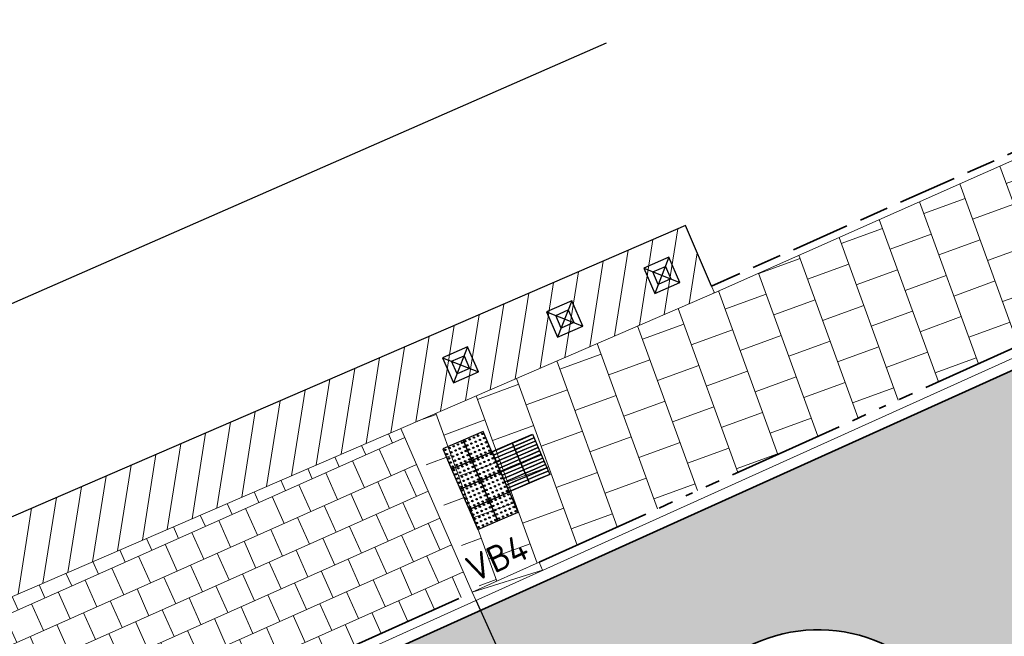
# Model space of a CAD drawing. Header units: metres. Extents: x 196651 to 397723, y 354703 to 710691.
# Tile 118 of 256: x 197798 to 197811, y 356133 to 356142. Entities that reach past the tile are written whole.
import ezdxf
from ezdxf.enums import TextEntityAlignment as Align

# ---------------------------------------------------------------- set-up
doc = ezdxf.new("R2010")
doc.units = ezdxf.units.M
doc.header["$MEASUREMENT"] = 0
for name, pattern in [('VH-OPSLUITBAND_100X200', [16, 8, -2, 4, -2]), ('VH-OPSLUITBAND_120X250', [26, 16, -4, 2, -4]), ('VH-RIJWIELPADBAND_410X225', [28, 16, -2, 2, -2, 0, -2, 2, -2])]:
    doc.linetypes.add(name, pattern=pattern)
doc.layers.add('N-WE-IE-MEUBILAIR_WEGMEUBILAIR_AFZETPAAL-KUNSTSTOF-S', color=7, linetype='Continuous')
for name, color, linetype, lineweight in [('N-WE-VH-GOOT_TEGEL-G', 170, 'Continuous', 35), ('N-WE-VH-KANTOPSLUITING_OPSLUITBAND_100X200-G', 5, 'VH-OPSLUITBAND_100X200', 35), ('N-WE-VH-KANTOPSLUITING_OPSLUITBAND_120X250-G', 5, 'VH-OPSLUITBAND_120X250', 35), ('N-WE-VH-KANTOPSLUITING_RIJWIELPADBAND_410X250-G', 5, 'VH-RIJWIELPADBAND_410X225', 35), ('N-WE-VH-KANTOPSLUITING_TEKST-T', 7, 'VH-OPSLUITBAND_100X200', 35), ('N-WE-VH-KANTVERHARDING-G', 1, 'Continuous', 5), ('N-WE-VH-VERHARDING_HERSTRATEN-A', 252, 'Continuous', 5), ('N-WE-VH-VERHARDING_TEGEL-200X200X50-A', 252, 'Continuous', 18), ('N-WE-VH-VERHARDING_TEGEL-A', 252, 'Continuous', 5), ('N-WE-VH-VERKEERSTEGEL-GELEIDETEGEL-S', 5, 'Continuous', 25), ('N-WE-VH-VERKEERSTEGEL-NOPPENTEGEL-S', 5, 'Continuous', 25)]:
    doc.layers.add(name, color=color, linetype=linetype, lineweight=lineweight)
doc.layers.add('N-WE-VH-VERHARDING_ASFALT_DEKLAAG-G_ROOD', color=7, linetype='Continuous', lineweight=5, true_color=0xbf4040)
doc.layers.add('X-XX-AL-HULPLIJNEN', color=4, linetype='Continuous', lineweight=25, plot=False)
doc.styles.add('NLCS-ISO', font='NLCS-ISO.ttf')

# ---------------------------------------------------------------- blocks, each defined once
blk = doc.blocks.new('TEKST TB')
at = {"style": 'NLCS-ISO'}
blk.add_attdef('TEKST_TROTTOIRBANDEN', text='', height=0.36, rotation=0.340705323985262, dxfattribs=at).set_placement((0, 0), align=Align.BOTTOM_CENTER)
blk = doc.blocks.new('*U1818')
at = {"flags": 128}
for points in [[(4.996003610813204e-16, 0.3), (4.996003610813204e-16, 0.6000000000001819), (0.3000000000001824, 0.6000000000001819), (0.3000000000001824, 0.3000000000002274)], [(0.3000000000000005, 0.3), (0.3000000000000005, 0.6000000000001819), (0.6000000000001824, 0.6000000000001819), (0.6000000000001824, 0.3000000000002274)], [(4.996003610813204e-16, -5.048709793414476e-29), (4.996003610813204e-16, 0.3000000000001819), (0.3000000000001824, 0.3000000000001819), (0.3000000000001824, 2.27373675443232e-13)], [(0.3000000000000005, -5.048709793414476e-29), (0.3000000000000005, 0.3000000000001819), (0.6000000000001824, 0.3000000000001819), (0.6000000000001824, 2.27373675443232e-13)]]:
    blk.add_lwpolyline(points, close=True, dxfattribs=at)
for points in [[(0.004500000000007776, 0.5954999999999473, -0.4142135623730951), (0.007000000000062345, 0.5980000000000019), (0.1475000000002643, 0.5980000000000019)], [(0.1475000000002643, 0.5930000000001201), (0.007000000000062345, 0.5930000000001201, -0.414213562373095), (0.004500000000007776, 0.5955000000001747), (0.004500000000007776, 0.5954999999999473)], [(0.004500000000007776, 0.547000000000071, -0.4142135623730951), (0.007000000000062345, 0.5495000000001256), (0.1475000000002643, 0.5495000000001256)], [(0.1475000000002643, 0.5445000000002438), (0.007000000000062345, 0.5445000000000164, -0.414213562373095), (0.004500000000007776, 0.547000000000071), (0.004500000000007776, 0.547000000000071)], [(0.1475000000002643, 0.5980000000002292), (0.2930000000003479, 0.5980000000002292, -0.4142135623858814), (0.2955000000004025, 0.5955000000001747), (0.2955000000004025, 0.5955000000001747, -0.4142135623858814), (0.2930000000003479, 0.5930000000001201), (0.1475000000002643, 0.5930000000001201)], [(0.1475000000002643, 0.5495000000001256), (0.2930000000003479, 0.5495000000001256, -0.4142135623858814), (0.2955000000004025, 0.547000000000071), (0.2955000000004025, 0.5470000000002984, -0.4142135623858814), (0.2930000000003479, 0.5445000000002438), (0.1475000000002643, 0.5445000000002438)], [(0.3045000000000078, 0.5954999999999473, -0.4142135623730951), (0.3070000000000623, 0.5980000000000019), (0.4475000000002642, 0.5980000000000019)], [(0.4475000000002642, 0.5930000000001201), (0.3070000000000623, 0.5930000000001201, -0.414213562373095), (0.3045000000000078, 0.5955000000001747), (0.3045000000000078, 0.5954999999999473)], [(0.3045000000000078, 0.547000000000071, -0.4142135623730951), (0.3070000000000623, 0.5495000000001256), (0.4475000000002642, 0.5495000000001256)], [(0.4475000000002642, 0.5445000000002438), (0.3070000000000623, 0.5445000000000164, -0.414213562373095), (0.3045000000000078, 0.547000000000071), (0.3045000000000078, 0.547000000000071)], [(0.4475000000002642, 0.5980000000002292), (0.5930000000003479, 0.5980000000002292, -0.4142135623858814), (0.5955000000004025, 0.5955000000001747), (0.5955000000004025, 0.5955000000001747, -0.4142135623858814), (0.5930000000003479, 0.5930000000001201), (0.4475000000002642, 0.5930000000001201)], [(0.4475000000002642, 0.5495000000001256), (0.5930000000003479, 0.5495000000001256, -0.4142135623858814), (0.5955000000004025, 0.547000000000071), (0.5955000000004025, 0.5470000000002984, -0.4142135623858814), (0.5930000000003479, 0.5445000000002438), (0.4475000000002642, 0.5445000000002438)], [(0.004500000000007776, 0.4984999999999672, -0.4142135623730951), (0.007000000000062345, 0.5010000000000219), (0.1475000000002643, 0.5010000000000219)], [(0.1475000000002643, 0.4960000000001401), (0.007000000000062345, 0.4960000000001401, -0.414213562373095), (0.004500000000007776, 0.4985000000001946), (0.004500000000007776, 0.4984999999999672)], [(0.004500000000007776, 0.4500000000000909, -0.4142135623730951), (0.007000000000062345, 0.4525000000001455), (0.1475000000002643, 0.4525000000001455)], [(0.1475000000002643, 0.4475000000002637), (0.007000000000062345, 0.4475000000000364, -0.414213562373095), (0.004500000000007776, 0.4500000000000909), (0.004500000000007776, 0.4500000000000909)], [(0.004500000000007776, 0.4014999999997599, -0.4142135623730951), (0.007000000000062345, 0.4039999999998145), (0.1475000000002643, 0.4040000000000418)], [(0.1475000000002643, 0.5010000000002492), (0.2930000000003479, 0.5010000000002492, -0.4142135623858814), (0.2955000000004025, 0.4985000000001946), (0.2955000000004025, 0.4985000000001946, -0.4142135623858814), (0.2930000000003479, 0.4960000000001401), (0.1475000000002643, 0.4960000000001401)], [(0.1475000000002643, 0.4525000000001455), (0.2930000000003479, 0.4525000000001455, -0.4142135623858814), (0.2955000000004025, 0.4500000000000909), (0.2955000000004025, 0.4500000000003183, -0.4142135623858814), (0.2930000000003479, 0.4475000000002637), (0.1475000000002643, 0.4475000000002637)], [(0.1475000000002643, 0.4040000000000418), (0.2930000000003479, 0.4040000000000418, -0.4142135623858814), (0.2955000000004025, 0.4014999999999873), (0.2955000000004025, 0.4015000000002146, -0.4142135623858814), (0.2930000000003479, 0.3990000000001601), (0.1475000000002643, 0.3990000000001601)], [(0.3045000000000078, 0.4984999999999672, -0.4142135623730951), (0.3070000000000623, 0.5010000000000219), (0.4475000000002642, 0.5010000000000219)], [(0.4475000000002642, 0.4960000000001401), (0.3070000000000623, 0.4960000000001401, -0.414213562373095), (0.3045000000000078, 0.4985000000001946), (0.3045000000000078, 0.4984999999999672)], [(0.3045000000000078, 0.4500000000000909, -0.4142135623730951), (0.3070000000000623, 0.4525000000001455), (0.4475000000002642, 0.4525000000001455)], [(0.4475000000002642, 0.4475000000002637), (0.3070000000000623, 0.4475000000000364, -0.414213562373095), (0.3045000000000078, 0.4500000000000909), (0.3045000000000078, 0.4500000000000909)], [(0.3045000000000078, 0.4014999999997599, -0.4142135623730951), (0.3070000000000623, 0.4039999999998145), (0.4475000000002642, 0.4040000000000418)], [(0.4475000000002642, 0.5010000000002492), (0.5930000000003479, 0.5010000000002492, -0.4142135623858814), (0.5955000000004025, 0.4985000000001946), (0.5955000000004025, 0.4985000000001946, -0.4142135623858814), (0.5930000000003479, 0.4960000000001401), (0.4475000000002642, 0.4960000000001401)], [(0.4475000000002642, 0.4525000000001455), (0.5930000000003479, 0.4525000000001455, -0.4142135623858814), (0.5955000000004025, 0.4500000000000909), (0.5955000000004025, 0.4500000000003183, -0.4142135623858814), (0.5930000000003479, 0.4475000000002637), (0.4475000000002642, 0.4475000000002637)], [(0.4475000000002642, 0.4040000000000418), (0.5930000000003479, 0.4040000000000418, -0.4142135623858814), (0.5955000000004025, 0.4014999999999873), (0.5955000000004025, 0.4015000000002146, -0.4142135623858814), (0.5930000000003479, 0.3990000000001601), (0.4475000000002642, 0.3990000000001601)], [(0.1475000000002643, 0.3990000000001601), (0.007000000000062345, 0.3989999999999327, -0.414213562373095), (0.004500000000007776, 0.4014999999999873), (0.004500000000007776, 0.4014999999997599)], [(0.004500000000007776, 0.3529999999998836, -0.4142135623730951), (0.007000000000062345, 0.3554999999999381), (0.1475000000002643, 0.3554999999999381)], [(0.1475000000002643, 0.3505000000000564), (0.007000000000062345, 0.350499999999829, -0.414213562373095), (0.004500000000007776, 0.3529999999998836), (0.004500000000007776, 0.3529999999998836)], [(0.004500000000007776, 0.3044999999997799, -0.4142135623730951), (0.007000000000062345, 0.3069999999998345), (0.1475000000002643, 0.3070000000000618)], [(0.1475000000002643, 0.3019999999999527), (0.007000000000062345, 0.3019999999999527, -0.414213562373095), (0.004500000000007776, 0.3045000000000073), (0.004500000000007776, 0.3044999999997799)], [(0.004500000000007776, 0.2954999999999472, -0.4142135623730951), (0.007000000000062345, 0.2980000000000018), (0.1475000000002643, 0.2980000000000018)], [(0.1475000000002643, 0.2930000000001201), (0.007000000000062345, 0.2930000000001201, -0.414213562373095), (0.004500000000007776, 0.2955000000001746), (0.004500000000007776, 0.2954999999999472)], [(0.1475000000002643, 0.3554999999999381), (0.2930000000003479, 0.3555000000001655, -0.4142135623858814), (0.2955000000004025, 0.3530000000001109), (0.2955000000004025, 0.3530000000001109, -0.4142135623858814), (0.2930000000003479, 0.3505000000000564), (0.1475000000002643, 0.3505000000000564)], [(0.1475000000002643, 0.3070000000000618), (0.2930000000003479, 0.3070000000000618, -0.4142135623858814), (0.2955000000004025, 0.3045000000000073), (0.2955000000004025, 0.3045000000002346, -0.4142135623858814), (0.2930000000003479, 0.3020000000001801), (0.1475000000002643, 0.3019999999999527)], [(0.1475000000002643, 0.2980000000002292), (0.2930000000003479, 0.2980000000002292, -0.4142135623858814), (0.2955000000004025, 0.2955000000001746), (0.2955000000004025, 0.2955000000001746, -0.4142135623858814), (0.2930000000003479, 0.2930000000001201), (0.1475000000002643, 0.2930000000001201)], [(0.4475000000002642, 0.3990000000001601), (0.3070000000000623, 0.3989999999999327, -0.414213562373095), (0.3045000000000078, 0.4014999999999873), (0.3045000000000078, 0.4014999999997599)], [(0.3045000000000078, 0.3529999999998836, -0.4142135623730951), (0.3070000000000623, 0.3554999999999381), (0.4475000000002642, 0.3554999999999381)], [(0.4475000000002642, 0.3505000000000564), (0.3070000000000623, 0.350499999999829, -0.414213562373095), (0.3045000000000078, 0.3529999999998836), (0.3045000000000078, 0.3529999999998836)], [(0.3045000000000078, 0.3044999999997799, -0.4142135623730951), (0.3070000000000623, 0.3069999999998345), (0.4475000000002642, 0.3070000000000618)], [(0.4475000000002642, 0.3019999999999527), (0.3070000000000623, 0.3019999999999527, -0.414213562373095), (0.3045000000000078, 0.3045000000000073), (0.3045000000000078, 0.3044999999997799)], [(0.3045000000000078, 0.2954999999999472, -0.4142135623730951), (0.3070000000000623, 0.2980000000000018), (0.4475000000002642, 0.2980000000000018)], [(0.4475000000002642, 0.2930000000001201), (0.3070000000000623, 0.2930000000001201, -0.414213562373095), (0.3045000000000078, 0.2955000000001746), (0.3045000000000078, 0.2954999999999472)], [(0.4475000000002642, 0.3554999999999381), (0.5930000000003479, 0.3555000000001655, -0.4142135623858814), (0.5955000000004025, 0.3530000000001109), (0.5955000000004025, 0.3530000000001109, -0.4142135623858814), (0.5930000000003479, 0.3505000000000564), (0.4475000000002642, 0.3505000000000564)], [(0.4475000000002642, 0.3070000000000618), (0.5930000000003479, 0.3070000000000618, -0.4142135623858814), (0.5955000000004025, 0.3045000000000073), (0.5955000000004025, 0.3045000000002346, -0.4142135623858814), (0.5930000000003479, 0.3020000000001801), (0.4475000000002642, 0.3019999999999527)], [(0.4475000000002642, 0.2980000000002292), (0.5930000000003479, 0.2980000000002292, -0.4142135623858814), (0.5955000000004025, 0.2955000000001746), (0.5955000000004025, 0.2955000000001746, -0.4142135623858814), (0.5930000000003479, 0.2930000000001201), (0.4475000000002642, 0.2930000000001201)], [(0.004500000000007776, 0.2470000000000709, -0.4142135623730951), (0.007000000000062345, 0.2495000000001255), (0.1475000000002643, 0.2495000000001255)], [(0.1475000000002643, 0.2445000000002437), (0.007000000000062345, 0.2445000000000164, -0.414213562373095), (0.004500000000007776, 0.2470000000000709), (0.004500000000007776, 0.2470000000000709)], [(0.004500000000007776, 0.1984999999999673, -0.4142135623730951), (0.007000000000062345, 0.2010000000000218), (0.1475000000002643, 0.2010000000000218)], [(0.1475000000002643, 0.1960000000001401), (0.007000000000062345, 0.1960000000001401, -0.414213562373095), (0.004500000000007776, 0.1985000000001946), (0.004500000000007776, 0.1984999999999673)], [(0.004500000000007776, 0.1500000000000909, -0.4142135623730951), (0.007000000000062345, 0.1525000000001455), (0.1475000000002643, 0.1525000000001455)], [(0.1475000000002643, 0.1475000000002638), (0.007000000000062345, 0.1475000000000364, -0.414213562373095), (0.004500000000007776, 0.1500000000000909), (0.004500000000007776, 0.1500000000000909)], [(0.1475000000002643, 0.2495000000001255), (0.2930000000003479, 0.2495000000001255, -0.4142135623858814), (0.2955000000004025, 0.2470000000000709), (0.2955000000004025, 0.2470000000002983, -0.4142135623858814), (0.2930000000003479, 0.2445000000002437), (0.1475000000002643, 0.2445000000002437)], [(0.1475000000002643, 0.2010000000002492), (0.2930000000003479, 0.2010000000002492, -0.4142135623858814), (0.2955000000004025, 0.1985000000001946), (0.2955000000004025, 0.1985000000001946, -0.4142135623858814), (0.2930000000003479, 0.1960000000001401), (0.1475000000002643, 0.1960000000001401)], [(0.1475000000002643, 0.1525000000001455), (0.2930000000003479, 0.1525000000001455, -0.4142135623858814), (0.2955000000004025, 0.1500000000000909), (0.2955000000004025, 0.1500000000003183, -0.4142135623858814), (0.2930000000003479, 0.1475000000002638), (0.1475000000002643, 0.1475000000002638)], [(0.3045000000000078, 0.2470000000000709, -0.4142135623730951), (0.3070000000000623, 0.2495000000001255), (0.4475000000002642, 0.2495000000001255)], [(0.4475000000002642, 0.2445000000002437), (0.3070000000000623, 0.2445000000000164, -0.414213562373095), (0.3045000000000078, 0.2470000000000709), (0.3045000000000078, 0.2470000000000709)], [(0.3045000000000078, 0.1984999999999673, -0.4142135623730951), (0.3070000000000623, 0.2010000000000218), (0.4475000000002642, 0.2010000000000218)], [(0.4475000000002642, 0.1960000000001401), (0.3070000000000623, 0.1960000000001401, -0.414213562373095), (0.3045000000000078, 0.1985000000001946), (0.3045000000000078, 0.1984999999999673)], [(0.3045000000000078, 0.1500000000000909, -0.4142135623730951), (0.3070000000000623, 0.1525000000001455), (0.4475000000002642, 0.1525000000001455)], [(0.4475000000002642, 0.1475000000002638), (0.3070000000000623, 0.1475000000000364, -0.414213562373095), (0.3045000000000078, 0.1500000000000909), (0.3045000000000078, 0.1500000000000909)], [(0.4475000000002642, 0.2495000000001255), (0.5930000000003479, 0.2495000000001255, -0.4142135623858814), (0.5955000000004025, 0.2470000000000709), (0.5955000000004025, 0.2470000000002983, -0.4142135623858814), (0.5930000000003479, 0.2445000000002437), (0.4475000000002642, 0.2445000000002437)], [(0.4475000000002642, 0.2010000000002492), (0.5930000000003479, 0.2010000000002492, -0.4142135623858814), (0.5955000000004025, 0.1985000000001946), (0.5955000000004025, 0.1985000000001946, -0.4142135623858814), (0.5930000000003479, 0.1960000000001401), (0.4475000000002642, 0.1960000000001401)], [(0.4475000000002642, 0.1525000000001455), (0.5930000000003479, 0.1525000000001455, -0.4142135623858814), (0.5955000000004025, 0.1500000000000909), (0.5955000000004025, 0.1500000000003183, -0.4142135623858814), (0.5930000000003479, 0.1475000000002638), (0.4475000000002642, 0.1475000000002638)], [(0.004500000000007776, 0.1014999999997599, -0.4142135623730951), (0.007000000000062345, 0.1039999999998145), (0.1475000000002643, 0.1040000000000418)], [(0.1475000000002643, 0.09900000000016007), (0.007000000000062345, 0.0989999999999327, -0.414213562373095), (0.004500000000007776, 0.1014999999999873), (0.004500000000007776, 0.1014999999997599)], [(0.004500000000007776, 0.05299999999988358, -0.4142135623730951), (0.007000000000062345, 0.05549999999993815), (0.1475000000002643, 0.05549999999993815)], [(0.1475000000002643, 0.05050000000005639), (0.007000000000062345, 0.05049999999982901, -0.414213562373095), (0.004500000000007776, 0.05299999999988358), (0.004500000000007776, 0.05299999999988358)], [(0.004500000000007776, 0.004499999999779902, -0.4142135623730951), (0.007000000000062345, 0.006999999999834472), (0.1475000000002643, 0.007000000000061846)], [(0.1475000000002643, 0.001999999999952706), (0.007000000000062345, 0.001999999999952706, -0.414213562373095), (0.004500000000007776, 0.004500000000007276), (0.004500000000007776, 0.004499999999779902)], [(0.1475000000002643, 0.1040000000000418), (0.2930000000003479, 0.1040000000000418, -0.4142135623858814), (0.2955000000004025, 0.1014999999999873), (0.2955000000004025, 0.1015000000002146, -0.4142135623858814), (0.2930000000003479, 0.09900000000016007), (0.1475000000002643, 0.09900000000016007)], [(0.1475000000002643, 0.05549999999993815), (0.2930000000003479, 0.05550000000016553, -0.4142135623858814), (0.2955000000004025, 0.05300000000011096), (0.2955000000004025, 0.05300000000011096, -0.4142135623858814), (0.2930000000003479, 0.05050000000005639), (0.1475000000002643, 0.05050000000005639)], [(0.1475000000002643, 0.007000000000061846), (0.2930000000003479, 0.007000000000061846, -0.4142135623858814), (0.2955000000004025, 0.004500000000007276), (0.2955000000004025, 0.00450000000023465, -0.4142135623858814), (0.2930000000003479, 0.00200000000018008), (0.1475000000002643, 0.001999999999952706)], [(0.3045000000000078, 0.1014999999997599, -0.4142135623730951), (0.3070000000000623, 0.1039999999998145), (0.4475000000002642, 0.1040000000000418)], [(0.4475000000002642, 0.09900000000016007), (0.3070000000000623, 0.0989999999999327, -0.414213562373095), (0.3045000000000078, 0.1014999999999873), (0.3045000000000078, 0.1014999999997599)], [(0.3045000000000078, 0.05299999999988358, -0.4142135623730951), (0.3070000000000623, 0.05549999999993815), (0.4475000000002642, 0.05549999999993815)], [(0.4475000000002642, 0.05050000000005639), (0.3070000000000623, 0.05049999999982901, -0.414213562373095), (0.3045000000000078, 0.05299999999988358), (0.3045000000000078, 0.05299999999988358)], [(0.3045000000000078, 0.004499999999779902, -0.4142135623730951), (0.3070000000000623, 0.006999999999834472), (0.4475000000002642, 0.007000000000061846)], [(0.4475000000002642, 0.001999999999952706), (0.3070000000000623, 0.001999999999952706, -0.414213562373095), (0.3045000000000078, 0.004500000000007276), (0.3045000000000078, 0.004499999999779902)], [(0.4475000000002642, 0.1040000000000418), (0.5930000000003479, 0.1040000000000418, -0.4142135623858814), (0.5955000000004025, 0.1014999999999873), (0.5955000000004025, 0.1015000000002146, -0.4142135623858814), (0.5930000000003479, 0.09900000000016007), (0.4475000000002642, 0.09900000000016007)], [(0.4475000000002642, 0.05549999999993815), (0.5930000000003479, 0.05550000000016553, -0.4142135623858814), (0.5955000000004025, 0.05300000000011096), (0.5955000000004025, 0.05300000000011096, -0.4142135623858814), (0.5930000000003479, 0.05050000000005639), (0.4475000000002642, 0.05050000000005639)], [(0.4475000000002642, 0.007000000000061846), (0.5930000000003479, 0.007000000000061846, -0.4142135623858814), (0.5955000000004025, 0.004500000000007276), (0.5955000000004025, 0.00450000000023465, -0.4142135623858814), (0.5930000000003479, 0.00200000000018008), (0.4475000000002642, 0.001999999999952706)]]:
    blk.add_lwpolyline(points, format="xyb", dxfattribs=at)
blk = doc.blocks.new('*U2089')
for centre in [(0.02500000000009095, 0.575000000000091), (0.08750000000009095, 0.575000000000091), (0.1500000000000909, 0.575000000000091), (0.2125000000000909, 0.575000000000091), (0.2749999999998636, 0.575000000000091), (0.3250000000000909, 0.575000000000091), (0.3875000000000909, 0.575000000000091), (0.4500000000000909, 0.575000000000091), (0.5125000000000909, 0.575000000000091), (0.5749999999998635, 0.575000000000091), (0.6250000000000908, 0.575000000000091), (0.6875000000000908, 0.575000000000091), (0.7500000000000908, 0.575000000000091), (0.8125000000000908, 0.575000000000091), (0.8749999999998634, 0.575000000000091), (0.9250000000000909, 0.575000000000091), (0.9875000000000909, 0.575000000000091), (1.050000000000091, 0.575000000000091), (1.112500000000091, 0.575000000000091), (1.174999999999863, 0.575000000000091), (0.02500000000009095, 0.512500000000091), (0.02500000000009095, 0.4500000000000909), (0.08750000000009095, 0.512500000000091), (0.08750000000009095, 0.4500000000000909), (0.1500000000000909, 0.512500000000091), (0.1500000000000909, 0.4500000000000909), (0.2125000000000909, 0.512500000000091), (0.2125000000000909, 0.4500000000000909), (0.2749999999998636, 0.512500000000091), (0.2749999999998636, 0.4500000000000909), (0.3250000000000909, 0.512500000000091), (0.3250000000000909, 0.4500000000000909), (0.3875000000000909, 0.512500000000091), (0.3875000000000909, 0.4500000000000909), (0.4500000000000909, 0.512500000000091), (0.4500000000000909, 0.4500000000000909), (0.5125000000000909, 0.512500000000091), (0.5125000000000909, 0.4500000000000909), (0.5749999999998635, 0.512500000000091), (0.5749999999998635, 0.4500000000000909), (0.6250000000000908, 0.512500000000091), (0.6250000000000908, 0.4500000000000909), (0.6875000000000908, 0.512500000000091), (0.6875000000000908, 0.4500000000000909), (0.7500000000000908, 0.512500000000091), (0.7500000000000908, 0.4500000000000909), (0.8125000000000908, 0.512500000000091), (0.8125000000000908, 0.4500000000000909), (0.8749999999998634, 0.512500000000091), (0.8749999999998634, 0.4500000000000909), (0.9250000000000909, 0.512500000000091), (0.9250000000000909, 0.4500000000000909), (0.9875000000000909, 0.512500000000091), (0.9875000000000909, 0.4500000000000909), (1.050000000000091, 0.512500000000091), (1.050000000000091, 0.4500000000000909), (1.112500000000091, 0.512500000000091), (1.112500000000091, 0.4500000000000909), (1.174999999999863, 0.512500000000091), (1.174999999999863, 0.4500000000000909), (0.02500000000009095, 0.3875000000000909), (0.02500000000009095, 0.3250000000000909), (0.02500000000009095, 0.2750000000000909), (0.08750000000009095, 0.3875000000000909), (0.08750000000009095, 0.3250000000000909), (0.08750000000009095, 0.2750000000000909), (0.1500000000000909, 0.3875000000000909), (0.1500000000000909, 0.3250000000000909), (0.1500000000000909, 0.2750000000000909), (0.2125000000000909, 0.3875000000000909), (0.2125000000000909, 0.3250000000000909), (0.2125000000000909, 0.2750000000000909), (0.2749999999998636, 0.3875000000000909), (0.2749999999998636, 0.3250000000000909), (0.2749999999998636, 0.2750000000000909), (0.3250000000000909, 0.3875000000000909), (0.3250000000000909, 0.3250000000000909), (0.3250000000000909, 0.2750000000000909), (0.3875000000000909, 0.3875000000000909), (0.3875000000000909, 0.3250000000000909), (0.3875000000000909, 0.2750000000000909), (0.4500000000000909, 0.3875000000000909), (0.4500000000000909, 0.3250000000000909), (0.4500000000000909, 0.2750000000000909), (0.5125000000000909, 0.3875000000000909), (0.5125000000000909, 0.3250000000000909), (0.5125000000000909, 0.2750000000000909), (0.5749999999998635, 0.3875000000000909), (0.5749999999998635, 0.3250000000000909), (0.5749999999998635, 0.2750000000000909), (0.6250000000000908, 0.3875000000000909), (0.6250000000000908, 0.3250000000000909), (0.6250000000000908, 0.2750000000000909), (0.6875000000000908, 0.3875000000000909), (0.6875000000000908, 0.3250000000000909), (0.6875000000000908, 0.2750000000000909), (0.7500000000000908, 0.3875000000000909), (0.7500000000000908, 0.3250000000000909), (0.7500000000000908, 0.2750000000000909), (0.8125000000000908, 0.3875000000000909), (0.8125000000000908, 0.3250000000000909), (0.8125000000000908, 0.2750000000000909), (0.8749999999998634, 0.3875000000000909), (0.8749999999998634, 0.3250000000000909), (0.8749999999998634, 0.2750000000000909), (0.9250000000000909, 0.3875000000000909), (0.9250000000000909, 0.3250000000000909), (0.9250000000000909, 0.2750000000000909), (0.9875000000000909, 0.3875000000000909), (0.9875000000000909, 0.3250000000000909), (0.9875000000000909, 0.2750000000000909), (1.050000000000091, 0.3875000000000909), (1.050000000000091, 0.3250000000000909), (1.050000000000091, 0.2750000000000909), (1.112500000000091, 0.3875000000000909), (1.112500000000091, 0.3250000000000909), (1.112500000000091, 0.2750000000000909), (1.174999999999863, 0.3875000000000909), (1.174999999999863, 0.3250000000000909), (1.174999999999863, 0.2750000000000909), (0.02500000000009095, 0.2125000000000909), (0.02500000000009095, 0.1500000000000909), (0.08750000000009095, 0.2125000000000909), (0.08750000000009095, 0.1500000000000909), (0.1500000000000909, 0.2125000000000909), (0.1500000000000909, 0.1500000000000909), (0.2125000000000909, 0.2125000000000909), (0.2125000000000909, 0.1500000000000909), (0.2749999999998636, 0.2125000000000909), (0.2749999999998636, 0.1500000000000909), (0.3250000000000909, 0.2125000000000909), (0.3250000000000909, 0.1500000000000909), (0.3875000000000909, 0.2125000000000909), (0.3875000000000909, 0.1500000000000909), (0.4500000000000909, 0.2125000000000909), (0.4500000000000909, 0.1500000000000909), (0.5125000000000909, 0.2125000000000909), (0.5125000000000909, 0.1500000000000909), (0.5749999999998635, 0.2125000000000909), (0.5749999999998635, 0.1500000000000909), (0.6250000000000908, 0.2125000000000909), (0.6250000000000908, 0.1500000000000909), (0.6875000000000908, 0.2125000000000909), (0.6875000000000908, 0.1500000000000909), (0.7500000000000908, 0.2125000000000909), (0.7500000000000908, 0.1500000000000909), (0.8125000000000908, 0.2125000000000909), (0.8125000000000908, 0.1500000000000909), (0.8749999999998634, 0.2125000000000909), (0.8749999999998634, 0.1500000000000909), (0.9250000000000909, 0.2125000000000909), (0.9250000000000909, 0.1500000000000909), (0.9875000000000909, 0.2125000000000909), (0.9875000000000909, 0.1500000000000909), (1.050000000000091, 0.2125000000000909), (1.050000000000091, 0.1500000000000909), (1.112500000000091, 0.2125000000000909), (1.112500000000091, 0.1500000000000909), (1.174999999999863, 0.2125000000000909), (1.174999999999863, 0.1500000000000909), (0.02500000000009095, 0.08750000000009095), (0.02500000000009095, 0.02500000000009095), (0.08750000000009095, 0.08750000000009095), (0.08750000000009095, 0.02500000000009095), (0.1500000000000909, 0.08750000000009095), (0.1500000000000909, 0.02500000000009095), (0.2125000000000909, 0.08750000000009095), (0.2125000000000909, 0.02500000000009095), (0.2749999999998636, 0.08750000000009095), (0.2749999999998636, 0.02500000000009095), (0.3250000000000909, 0.08750000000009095), (0.3250000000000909, 0.02500000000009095), (0.3875000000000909, 0.08750000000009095), (0.3875000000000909, 0.02500000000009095), (0.4500000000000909, 0.08750000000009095), (0.4500000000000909, 0.02500000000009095), (0.5125000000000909, 0.08750000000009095), (0.5125000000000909, 0.02500000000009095), (0.5749999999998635, 0.08750000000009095), (0.5749999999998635, 0.02500000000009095), (0.6250000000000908, 0.08750000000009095), (0.6250000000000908, 0.02500000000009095), (0.6875000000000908, 0.08750000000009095), (0.6875000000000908, 0.02500000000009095), (0.7500000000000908, 0.08750000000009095), (0.7500000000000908, 0.02500000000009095), (0.8125000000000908, 0.08750000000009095), (0.8125000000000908, 0.02500000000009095), (0.8749999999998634, 0.08750000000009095), (0.8749999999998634, 0.02500000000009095), (0.9250000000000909, 0.08750000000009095), (0.9250000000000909, 0.02500000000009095), (0.9875000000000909, 0.08750000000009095), (0.9875000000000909, 0.02500000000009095), (1.050000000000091, 0.08750000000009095), (1.050000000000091, 0.02500000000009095), (1.112500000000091, 0.08750000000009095), (1.112500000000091, 0.02500000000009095), (1.174999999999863, 0.08750000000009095), (1.174999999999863, 0.02500000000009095)]:
    blk.add_circle(centre, 0.01)
for points in [[(0.2999999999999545, 0.3000000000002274), (0.2999999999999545, 0.6000000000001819), (0, 0.6000000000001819), (0, 0.3)], [(0.5999999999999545, 0.3000000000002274), (0.5999999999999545, 0.6000000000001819), (0.2999999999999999, 0.6000000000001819), (0.2999999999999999, 0.3)], [(0.8999999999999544, 0.3000000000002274), (0.8999999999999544, 0.6000000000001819), (0.5999999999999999, 0.6000000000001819), (0.5999999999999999, 0.3)], [(1.199999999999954, 0.3000000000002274), (1.199999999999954, 0.6000000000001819), (0.8999999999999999, 0.6000000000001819), (0.8999999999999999, 0.3)], [(0.2999999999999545, 2.273736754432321e-13), (0.2999999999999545, 0.3000000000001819), (0, 0.3000000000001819), (0, 0)], [(0.5999999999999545, 2.273736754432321e-13), (0.5999999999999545, 0.3000000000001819), (0.2999999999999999, 0.3000000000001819), (0.2999999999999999, 0)], [(0.8999999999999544, 2.273736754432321e-13), (0.8999999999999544, 0.3000000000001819), (0.5999999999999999, 0.3000000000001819), (0.5999999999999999, 0)], [(1.199999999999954, 2.273736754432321e-13), (1.199999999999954, 0.3000000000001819), (0.8999999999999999, 0.3000000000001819), (0.8999999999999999, 0)]]:
    blk.add_3dface(points)
blk = doc.blocks.new('SIE-WEG_PAAL_KUNSTSTOF')
for p, q in [((-0.1875, 0.1875000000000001), (0.1875, -0.1875000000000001)), ((0.1875, 0.1875000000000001), (-0.1875, -0.1875000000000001))]:
    blk.add_line(p, q)
at = {"flags": 128}
for points in [[(-0.1875, -0.1875000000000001), (0.1875, -0.1875000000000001), (0.1875, 0.1875000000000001), (-0.1875, 0.1875000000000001)], [(-0.09374999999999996, 0.09375000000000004), (0.09421698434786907, 0.09375000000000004), (0.09421698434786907, -0.09421583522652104), (-0.09374999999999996, -0.09421583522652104)]]:
    blk.add_lwpolyline(points, close=True, dxfattribs=at)

msp = doc.modelspace()

# ---------------------------------------------------------------- hatches: boundary and pattern name
at = {"layer": 'N-WE-VH-VERHARDING_ASFALT_DEKLAAG-G_ROOD'}
h = msp.add_hatch(color=256, dxfattribs=at)
edge = h.paths.add_edge_path()
edge.add_line((198011.0353054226, 356135.9279939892), (198028.2430593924, 356135.9839082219))
edge.add_line((198028.2430593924, 356135.9839082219), (198028.2621441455, 356137.9340784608))
edge.add_line((198028.2621441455, 356137.9340784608), (198011.0330843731, 356137.8779970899))
edge.add_line((198011.0330843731, 356137.8779970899), (198004.8919163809, 356137.8839972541))
edge.add_line((198004.8919163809, 356137.8839972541), (197983.5139808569, 356137.8183356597))
edge.add_arc((197983.4828056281, 356147.9682877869), 10.15000000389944, 261.13442528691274, 270.17598146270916, ccw=False)
edge.add_line((197981.9185205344, 356137.9395534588), (197977.563230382, 356138.6188929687))
edge.add_arc((197976.0451803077, 356128.8865743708), 9.850000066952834, 81.1344252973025, 83.79745183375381)
edge.add_line((197977.1094094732, 356138.6789141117), (197888.8522927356, 356148.2706766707))
edge.add_arc((197885.9243120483, 356121.3293161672), 27.09999956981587, 83.79745182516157, 85.10188017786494)
edge.add_line((197888.238224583, 356148.3303492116), (197859.3618997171, 356150.8049689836))
edge.add_arc((197857.7880080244, 356133.7775538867), 17.09999999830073, 84.71899641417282, 95.04498133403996)
edge.add_line((197856.2842716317, 356150.8113079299), (197850.8435141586, 356150.3309989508))
edge.add_arc((197855.9110194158, 356080.2722871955), 70.24174472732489, 94.13712841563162, 102.2868609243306)
edge.add_line((197840.963131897, 356148.9051026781), (197836.0089824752, 356147.6548687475))
edge.add_arc((197843.5576555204, 356117.7426632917), 30.84999999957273, 104.1634886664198, 114.2840150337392)
edge.add_line((197830.8702823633, 356145.8629951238), (197815.8575755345, 356139.0895397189))
edge.add_line((197815.8575755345, 356139.0895397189), (197816.6595326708, 356137.312079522))
edge.add_line((197816.6595326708, 356137.312079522), (197831.6722394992, 356144.0855349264))
edge.add_arc((197843.5576555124, 356117.7426633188), 28.89999997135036, 104.16348866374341, 114.284015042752, ccw=False)
edge.add_line((197836.486127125, 356145.7641458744), (197841.4090920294, 356147.0065100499))
edge.add_arc((197855.9110194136, 356080.2722872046), 68.29174471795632, 94.12425796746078, 102.2602544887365, ccw=False)
edge.add_line((197850.9994951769, 356148.3871851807), (197856.455750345, 356148.8688622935))
edge.add_arc((197857.7880080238, 356133.7775538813), 15.15000000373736, 84.69510096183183, 95.04498132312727, ccw=False)
edge.add_line((197859.1887122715, 356148.8626633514), (197888.0717253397, 356146.3874704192))
edge.add_arc((197885.9243119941, 356121.3293155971), 25.15000014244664, 83.79745183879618, 85.1018801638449, ccw=False)
edge.add_line((197888.6416077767, 356146.3320916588), (197976.8987245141, 356136.7403291))
edge.add_arc((197976.0451803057, 356128.8865743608), 7.900000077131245, 81.13442529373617, 83.79745181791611, ccw=False)
edge.add_line((197977.2627027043, 356136.6921903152), (197981.6179928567, 356136.0128508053))
edge.add_arc((197983.4828056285, 356147.9682877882), 12.10000000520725, 261.1344252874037, 270.1759814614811)
edge.add_line((197983.5199701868, 356135.8683448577), (198004.8939584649, 356135.9339943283))
edge.add_line((198004.8939584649, 356135.9339943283), (198011.0353054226, 356135.9279939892))
edge = h.paths.add_edge_path()
edge.add_arc((197735.0032616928, 356097.3415780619), 2.149999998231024, 118.9534561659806, 140.4823605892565)
edge.add_line((197733.344689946, 356098.7096569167), (197731.5221271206, 356097.7013284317))
edge.add_arc((197719.8553419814, 356118.7891477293), 24.09999996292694, 293.8738483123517, 298.95345617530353, ccw=False)
edge.add_line((197729.6091963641, 356096.7511731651), (197729.2313730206, 356096.5839511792))
edge.add_arc((197729.053940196, 356095.958637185), 0.6499999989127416, 74.1587110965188, 113.873848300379)
edge.add_line((197728.7908694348, 356096.553022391), (197708.1334728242, 356087.4102022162))
edge.add_arc((197831.4205735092, 355808.853861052), 304.6199999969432, 113.8738483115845, 126.2610514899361)
edge.add_arc((197652.5200920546, 356052.7446534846), 2.150000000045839, 126.2608551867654, 147.8645616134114)
edge.add_arc((197831.4205740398, 355808.853860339), 304.4700008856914, 126.4100160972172, 127.3727872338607)
edge.add_arc((197651.311990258, 356044.6581362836), 7.750000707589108, 127.3727873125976, 128.3921552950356)
edge.add_arc((197646.717815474, 356049.6034438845), 1.150000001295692, 100.9725421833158, 132.9620961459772)
edge.add_arc((197651.3119830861, 356044.6581295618), 7.899999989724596, 132.902121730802, 137.281393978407)
edge.add_line((197645.5078978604, 356050.0174760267), (197644.9981139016, 356049.4653868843))
edge.add_line((197644.9981139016, 356049.4653868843), (197643.5654582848, 356050.7882617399))
edge.add_line((197643.5654582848, 356050.7882617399), (197644.0752422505, 356051.34035089))
edge.add_arc((197651.3119898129, 356044.658136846), 9.849999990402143, 127.3727872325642, 137.2814658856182, ccw=False)
edge.add_arc((197831.4205735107, 355808.853861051), 306.5699999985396, 113.873848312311, 127.37278723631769, ccw=False)
edge.add_line((197707.3442605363, 356089.1933578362), (197728.7592754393, 356098.6714946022))
edge.add_arc((197719.8553419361, 356118.7891478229), 22.00000006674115, 293.8738483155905, 298.9534561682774)
edge.add_line((197730.5055192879, 356099.5388562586), (197734.6029027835, 356101.80572379))
edge.add_arc((197748.1576738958, 356077.3053528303), 27.99999994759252, 113.52650405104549, 118.9534561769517, ccw=False)
edge.add_line((197736.9808231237, 356102.9778673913), (197748.6792998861, 356108.070945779))
edge.add_line((197748.6792998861, 356108.070945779), (197786.991783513, 356124.8688712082))
edge.add_arc((197778.9006456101, 356143.3230303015), 20.15000001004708, 293.6748185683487, 307.6944217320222)
edge.add_arc((197803.3638892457, 356111.6757607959), 19.85000000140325, 114.2840088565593, 127.71355122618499, ccw=False)
edge.add_line((197795.2003788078, 356129.7693949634), (197815.8575755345, 356139.089539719))
edge.add_line((197815.8575755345, 356139.089539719), (197816.6595326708, 356137.312079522))
edge.add_line((197816.6595326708, 356137.312079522), (197814.8233989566, 356136.4836499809))
edge.add_arc((197815.7076081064, 356134.523886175), 2.149999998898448, 114.2840150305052, 135.8129194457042)
edge.add_line((197814.1659123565, 356136.0224435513), (197808.3119323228, 356133.3812361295))
edge.add_arc((197808.4152768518, 356131.2337213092), 2.149999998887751, 92.75511062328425, 114.2840150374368)
edge.add_line((197807.5310677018, 356133.1934851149), (197796.0023359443, 356127.9919347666))
edge.add_arc((197803.3638911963, 356111.6757616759), 17.90000000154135, 114.2840150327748, 127.7039180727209)
edge.add_arc((197778.9006453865, 356143.3230301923), 22.09999999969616, 293.6748185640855, 307.70391807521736, ccw=False)
edge.add_line((197787.7747966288, 356123.0829847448), (197760.1649790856, 356110.9775921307))
edge.add_line((197760.1649790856, 356110.9775921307), (197749.4600017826, 356106.284045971))
edge.add_line((197749.4600017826, 356106.284045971), (197737.7592109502, 356101.1899601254))
edge.add_arc((197748.1576739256, 356077.3053527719), 26.05000001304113, 113.5265040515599, 118.9534561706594)
edge.add_line((197735.5468957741, 356100.0994479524), (197733.9624489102, 356099.2228565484))
h = msp.add_hatch(color=256, dxfattribs=at)
edge = h.paths.add_edge_path()
edge.add_arc((197808.4152768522, 356131.2337213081), 2.149999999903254, 23.87475903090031, 92.75511063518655)
edge.add_line((197808.3119323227, 356133.3812361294), (197814.1659123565, 356136.0224435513))
edge.add_arc((197815.7076081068, 356134.5238861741), 2.149999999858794, 135.8129194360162, 203.8738483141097)
edge.add_line((197813.7415647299, 356133.653729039), (197814.4739154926, 356131.9990470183))
edge.add_arc((197872.1579873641, 355996.9305138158), 146.8705580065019, 113.1260010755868, 113.9303970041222)
edge.add_line((197812.5833871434, 356131.1759152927), (197811.0854576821, 356130.5129419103))
edge.add_line((197811.0854576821, 356130.5129419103), (197810.381320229, 356132.1038784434))
edge.add_line((197810.381320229, 356132.1038784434), (197810.3813063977, 356132.1039096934))
at = {"layer": 'N-WE-VH-VERHARDING_HERSTRATEN-A', "lineweight": 9}
h = msp.add_hatch(dxfattribs=at)
h.set_pattern_fill('ANSI31', color=256, scale=2.5, angle=36)
h.set_pattern_definition([(81, (197789.1004552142, 356130.8984695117), (-0.3086526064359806, 0.04888577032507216), [])])
h.paths.add_polyline_path([(197806.9991295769, 356137.9880574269), (197806.9584940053, 356138.0793971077), (197806.6021164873, 356138.905870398), (197796.8030594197, 356134.6695689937), (197796.6155171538, 356135.0986199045), (197789.1004552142, 356131.8137142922), (197789.5033618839, 356130.8984695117), (197796.0997470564, 356133.7818127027), (197796.285678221, 356133.3564475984)])
at = {"layer": 'N-WE-VH-VERHARDING_TEGEL-200X200X50-A'}
h = msp.add_hatch(dxfattribs=at)
h.set_pattern_fill('AVH-TEGEL_200X200_HALFST', color=256, scale=2, angle=114, pattern_type=2)
h.set_pattern_definition([(114, (0, 0), (-0.3454037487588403, 0.2840708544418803), [0.4, -0.4]), (204, (0, 0), (0.1626946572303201, -0.3654181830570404), [])])
h.paths.add_polyline_path([(197803.4717428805, 356134.3938290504), (197802.7109992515, 356136.1342247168), (197796.292809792, 356133.3595306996), (197797.3087199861, 356131.0168486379), (197803.689469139, 356133.8957245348)])
at = {"layer": 'N-WE-VH-VERHARDING_TEGEL-A'}
h = msp.add_hatch(dxfattribs=at)
h.set_pattern_fill('AVH-TEGEL_300X300_HALFST', color=256, scale=2, angle=200, style=0, pattern_type=2)
h.set_pattern_definition([(200, (0, 0), (-0.4612095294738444, -0.4871198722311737), [0.6, -0.6]), (290, (0, 0), (0.563815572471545, 0.2052120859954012), [])])
edge = h.paths.add_edge_path()
edge.add_line((197802.8211476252, 356136.1818437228), (197803.7988588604, 356133.9450791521))
edge.add_line((197803.7988588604, 356133.9450791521), (197830.7592421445, 356146.1091049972))
edge.add_arc((197843.5576555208, 356117.7426632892), 31.12000000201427, 104.16348866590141, 114.28401503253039, ccw=False)
edge.add_line((197835.9429162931, 356147.9166611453), (197840.9013492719, 356149.1679760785))
edge.add_arc((197855.9110194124, 356080.2722872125), 70.51174471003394, 94.13886827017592, 102.29045763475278, ccw=False)
edge.add_line((197850.8218997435, 356150.6001408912), (197852.1146182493, 356150.7142618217))
edge.add_line((197852.1146182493, 356150.7142618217), (197851.9070000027, 356152.4130000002))
edge.add_arc((197855.9110193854, 356080.272287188), 72.2517447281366, 93.17682293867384, 102.3131506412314)
edge.add_line((197840.503, 356150.862), (197836.691, 356149.9))
edge.add_line((197836.691, 356149.9), (197832.765, 356148.722))
edge.add_line((197832.765, 356148.722), (197828.92, 356147.396))
edge.add_line((197828.92, 356147.396), (197827.944, 356146.997))
edge.add_line((197827.944, 356146.997), (197824.464, 356145.647))
edge.add_line((197824.464, 356145.647), (197821.026, 356144.191))
edge.add_line((197821.026, 356144.191), (197813.186, 356140.73))
edge.add_line((197813.186, 356140.73), (197806.999, 356137.988))
edge.add_line((197806.999, 356137.988), (197802.8211476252, 356136.1818437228))

# ---------------------------------------------------------------- linework, layer by layer
at = {"layer": 'N-WE-VH-GOOT_TEGEL-G', "flags": 128}
for points in [[(197645.3330549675, 356052.4859614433, -0.05896844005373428), (197707.344260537, 356089.1933578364), (197728.7592754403, 356098.6714946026, 0.02216760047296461), (197730.5055192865, 356099.5388562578), (197734.6029027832, 356101.8057237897, -0.02368397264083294), (197736.9808231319, 356102.9778673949), (197748.6792998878, 356108.0709457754), (197759.3819657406, 356112.7634784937), (197771.2684338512, 356117.9750436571), (197786.9917832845, 356124.868871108, 0.06129006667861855), (197791.2240054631, 356127.3807186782, -0.05862238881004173), (197795.200378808, 356129.7693949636), (197830.870282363, 356145.8629951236, -0.04418785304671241), (197836.0089824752, 356147.6548687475), (197840.9631318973, 356148.9051026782, -0.0355749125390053), (197850.8435141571, 356150.3309989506), (197856.2842716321, 356150.8113079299, -0.04508612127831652), (197859.361899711, 356150.8049689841), (197888.2382245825, 356148.3303492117, -0.005691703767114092)], [(197811.0854576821, 356130.5129419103), (197810.381320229, 356132.1038784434, 0.4163118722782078), (197807.5310677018, 356133.1934851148), (197796.0023359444, 356127.9919347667, 0.05862238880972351), (197792.4165886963, 356125.837914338, -0.06129006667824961), (197787.7747966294, 356123.082984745), (197772.0514471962, 356116.1891572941), (197760.1649790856, 356110.9775921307), (197749.4600017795, 356106.2840459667), (197737.7592109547, 356101.1899601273, 0.02368397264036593), (197735.5468957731, 356100.0994479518), (197733.9624489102, 356099.2228565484, 0.3884789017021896), (197733.0372183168, 356096.4714209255), (197733.2157384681, 356096.068070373)]]:
    msp.add_lwpolyline(points, format="xyb", dxfattribs=at)
at = {"layer": 'N-WE-VH-KANTOPSLUITING_OPSLUITBAND_100X200-G', "ltscale": 0.1, "flags": 128}
msp.add_lwpolyline([(197827.9227451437, 356147.0963444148), (197827.9069929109, 356147.0899047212), (197824.426409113, 356145.7396782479), (197820.9863064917, 356144.2827877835), (197813.1455484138, 356140.8214531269), (197806.9584821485, 356138.079423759)], dxfattribs=at)
at = {"layer": 'N-WE-VH-KANTOPSLUITING_OPSLUITBAND_120X250-G', "ltscale": 0.1, "flags": 128}
msp.add_lwpolyline([(197797.3084020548, 356131.0167051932), (197803.689469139, 356133.8957245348)], dxfattribs=at)
at = {"layer": 'N-WE-VH-KANTOPSLUITING_RIJWIELPADBAND_410X250-G', "ltscale": 0.1, "flags": 128}
msp.add_lwpolyline([(197804.6009871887, 356134.3069846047), (197811.1889450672, 356137.2793492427)], dxfattribs=at)
at = {"layer": 'N-WE-VH-KANTVERHARDING-G', "flags": 128}
for points in [[(197852.153829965, 356154.1568607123), (197852.1130861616, 356153.657749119), (197852.0119432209, 356152.4187480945, 0.04025012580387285), (197840.503, 356150.862), (197836.691, 356149.9), (197832.765, 356148.722), (197828.92, 356147.396), (197827.944, 356146.997), (197824.464, 356145.647), (197821.026, 356144.191), (197813.186, 356140.73), (197806.999, 356137.988)], [(197645.2420051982, 356052.6051668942, -0.05896844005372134), (197707.2835518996, 356089.3305236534), (197728.698566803, 356098.8086604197, 0.02216760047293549), (197730.4329044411, 356099.6701082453), (197734.5302879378, 356101.9369757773, -0.02368397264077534), (197736.9209471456, 356103.1153987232), (197748.6192458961, 356108.2083996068), (197759.3217339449, 356112.9008543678), (197771.2082020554, 356118.1124195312), (197786.9315514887, 356125.0062469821, 0.06129006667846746), (197791.1322682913, 356127.4993959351, -0.05862238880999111), (197795.1386897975, 356129.906122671), (197830.8085933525, 356145.9997228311, -0.04418785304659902), (197835.9722790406, 356147.8003089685), (197840.928809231, 356149.0511437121, -0.03557942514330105), (197850.8315066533, 356150.4805222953), (197856.271080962, 356150.9607268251, -0.04507882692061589), (197859.37520562, 356150.9543784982), (197888.2510322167, 356148.4798014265, -0.005691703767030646)]]:
    msp.add_lwpolyline(points, format="xyb", dxfattribs=at)
for points in [[(197806.9991295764, 356137.9880574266), (197796.285678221, 356133.3564475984)], [(197806.9584821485, 356138.079423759), (197806.9991295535, 356137.9880574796)], [(197803.689469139, 356133.8957245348), (197802.7109992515, 356136.1342247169)], [(197804.6009871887, 356134.3069846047), (197803.689469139, 356133.8957245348)], [(197804.6009871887, 356134.3069846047), (197804.6503383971, 356134.1976024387)], [(197804.6503383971, 356134.1976024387), (197803.689469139, 356133.8957245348)], [(197803.689469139, 356133.8957245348), (197803.7388203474, 356133.7863423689)]]:
    msp.add_lwpolyline(points, dxfattribs=at)
at = {"layer": 'X-XX-AL-HULPLIJNEN', "flags": 128}
for points in [[(197793.109, 356135.966), (197805.5247306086, 356141.4012243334)], [(197806.9584940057, 356138.0793971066), (197806.6021164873, 356138.905870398), (197796.8030594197, 356134.6695689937), (197796.6155171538, 356135.0986199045), (197789.1004552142, 356131.8137142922), (197789.5033580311, 356130.8984782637)], [(197803.7388203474, 356133.7863423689), (197804.9846892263, 356131.0249948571)]]:
    msp.add_lwpolyline(points, dxfattribs=at)

# ---------------------------------------------------------------- block references
at = {"layer": 'N-WE-IE-MEUBILAIR_WEGMEUBILAIR_AFZETPAAL-KUNSTSTOF-S', "rotation": 23.64689476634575}
for p in [(197806.2792172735, 356138.2242215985), (197804.9518069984, 356137.6280329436), (197803.5282058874, 356137.0029993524)]:
    msp.add_blockref('SIE-WEG_PAAL_KUNSTSTOF', p, dxfattribs=at)
at = {"layer": 'N-WE-VH-KANTOPSLUITING_TEKST-T', "rotation": 24.2840150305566}
msp.add_blockref('TEKST TB', (197804.1452281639, 356134.1013545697), dxfattribs=at).add_auto_attribs({'TEKST_TROTTOIRBANDEN': 'VB4'})
at = {"layer": 'N-WE-VH-VERKEERSTEGEL-GELEIDETEGEL-S', "rotation": 23.13729236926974}
msp.add_blockref('*U1818', (197804.1946417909, 356135.2673191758), dxfattribs=at)
at = {"layer": 'N-WE-VH-VERKEERSTEGEL-NOPPENTEGEL-S', "rotation": 113.3796610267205}
msp.add_blockref('*U2089', (197804.3142600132, 356134.9906283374), dxfattribs=at)

doc.saveas('drawing.dxf')
